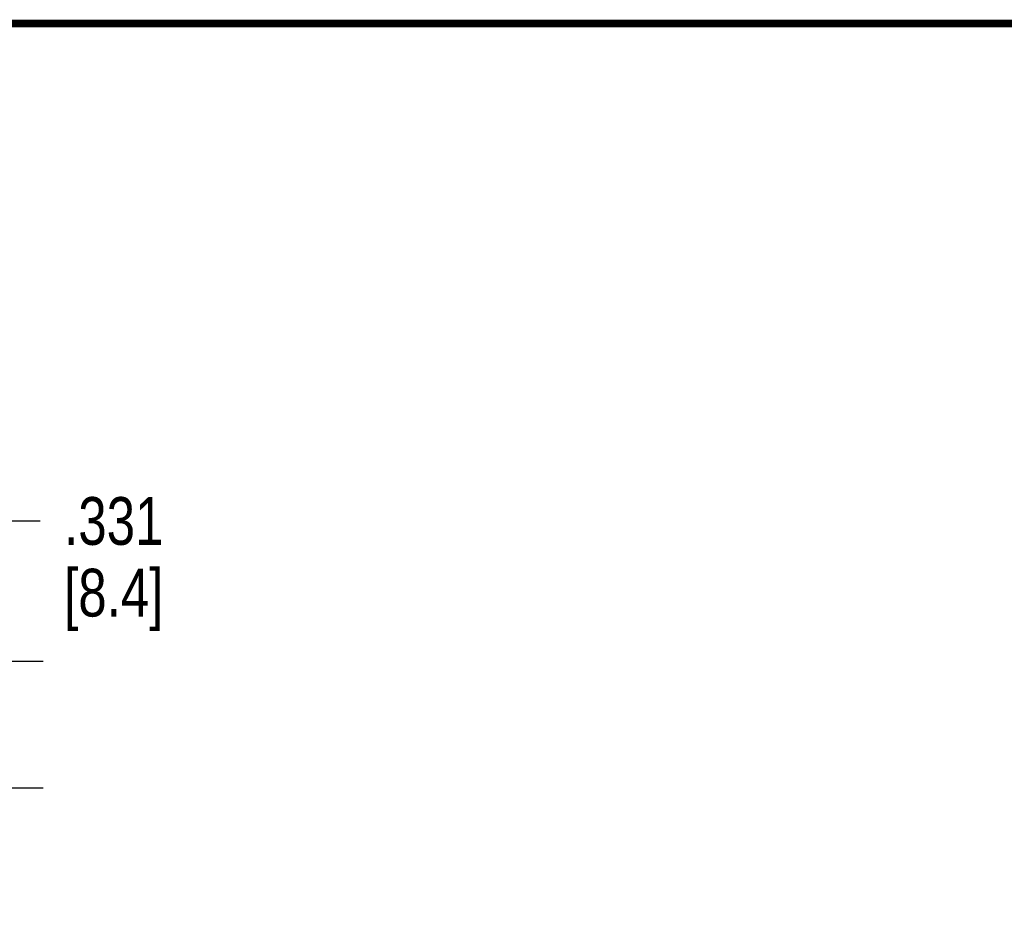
# Model space of a CAD drawing. Header units: inches. Extents: x 0.2 to 16.8, y 0.1 to 10.8.
# Tile 16 of 28: x 11.2 to 13.8, y 8.4 to 10.8. Entities that reach past the tile are written whole.
import ezdxf

# ---------------------------------------------------------------- set-up
doc = ezdxf.new("R2010")
doc.units = ezdxf.units.IN
doc.header["$LTSCALE"] = 0.935
doc.header["$MEASUREMENT"] = 0
doc.layers.get('0').update_dxf_attribs({"linetype": 'CONTINUOUS'})
doc.layers.add('DIMENSIONS', color=7, linetype='CONTINUOUS')
doc.styles.get("Standard").update_dxf_attribs({"font": 'txt', "width": 0.8})
doc.dimstyles.new('DIMSTYLE_1', dxfattribs={"dimtxt": 0.125, "dimasz": 0.18, "dimexe": 0.125, "dimexo": 0.0625, "dimgap": 0.0625, "dimtad": 0, "dimtih": 1, "dimtoh": 1, "dimdec": 3, "dimzin": 4, "dimdsep": 46, "dimtxsty": 'STANDARD', "dimblk": '_FILLED', "dimblk1": '_FILLED', "dimblk2": '_FILLED', "dimcen": 0.09, "dimadec": 0, "dimazin": 0, "dimtp": 0.01, "dimtm": 0.01, "dimtfac": 1, "dimtdec": 3, "dimtofl": 0, "dimtmove": 0, "dimatfit": 3, "dimldrblk": '_FILLED', "dimfxl": 1, "dimtolj": 1, "dimtzin": 4, "dimarcsym": 0})

# ---------------------------------------------------------------- blocks, each defined once
blk = doc.blocks.new('_FILLED')
at = {"color": 0, "linetype": 'BYBLOCK'}
blk.add_solid([(0, 0), (-1, 0.174), (-1, -0.174)], dxfattribs=at)
blk = doc.blocks.new('*D9')
at = {"layer": 'DIMENSIONS', "color": 2, "linetype": 'CONTINUOUS'}
for p, q in [((11.1558, 9.0899), (11.1558, 9.4571)), ((11.1558, 9.4571), (11.2733, 9.4571)), ((8.7683, 9.0899), (11.2808, 9.0899)), ((8.929, 8.7592), (11.2808, 8.7592)), ((11.1558, 8.7592), (11.1558, 8.3992))]:
    blk.add_line(p, q, dxfattribs=at)
at = {"layer": 'DIMENSIONS', "color": 2, "linetype": 'CONTINUOUS', "xscale": 0.18, "yscale": 0.18, "zscale": 0.18}
for p, rotation in [((11.1558, 9.0899), 270), ((11.1558, 8.7592), 90)]:
    blk.add_blockref('_FILLED', p, dxfattribs=dict(at, rotation=rotation))
at = {"layer": 'DIMENSIONS', "color": 2, "linetype": 'CONTINUOUS', "insert": (11.3358, 9.5196), "char_height": 0.125, "width": 0.5, "attachment_point": 1, "line_spacing_factor": 0.9}
blk.add_mtext('.331\\P[8.4]', dxfattribs=at)

msp = doc.modelspace()

# ---------------------------------------------------------------- linework, layer by layer
at = {"color": 7, "linetype": 'CONTINUOUS', "const_width": 0.02}
msp.add_lwpolyline([(16.75, 10.7586), (0.25, 10.7586)], dxfattribs=at)

# ---------------------------------------------------------------- dimensions: what is measured, and where the dimension line sits
at = {"layer": 'DIMENSIONS', "color": 2, "linetype": 'CONTINUOUS'}
dim = msp.add_linear_dim(base=(11.1558, 8.7592), p1=(8.7058, 9.0899), p2=(8.8665, 8.7592), angle=270, dimstyle='DIMSTYLE_1', dxfattribs=at)
dim.commit()
dim.dimension.update_dxf_attribs({"geometry": '*D9', "text_midpoint": (11.5858, 9.3633), "dimtype": 160})

doc.saveas('drawing.dxf')
